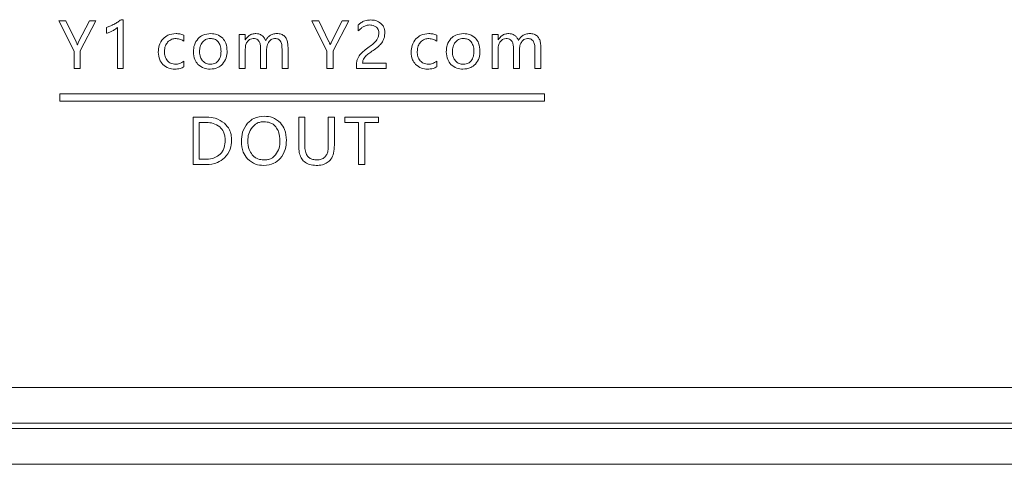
# Model space of a CAD drawing. Header units: millimetres. Extents: x 3082 to 3675, y 388 to 1418.
# Tile 12 of 22: x 3345 to 3401, y 568 to 592. Entities that reach past the tile are written whole.
import ezdxf

# ---------------------------------------------------------------- set-up
doc = ezdxf.new("R2010")
doc.units = ezdxf.units.MM

msp = doc.modelspace()

# ---------------------------------------------------------------- linework, layer by layer
at = {"color": 0, "linetype": 'ByBlock', "lineweight": 5}
for p, q in [((3347.649, 592.436), (3348.503, 590.741)), ((3348.043, 592.436), (3347.649, 592.436)), ((3348.617, 591.254), (3348.043, 592.436)), ((3349.358, 592.436), (3348.757, 591.253)), ((3348.848, 590.75), (3349.723, 592.436)), ((3349.723, 592.436), (3349.358, 592.436)), ((3350.314, 592.066), (3350.314, 591.735)), ((3350.929, 592.05), (3350.929, 589.768)), ((3351.262, 592.495), (3351.135, 592.495)), ((3351.262, 589.768), (3351.262, 592.495)), ((3361.832, 592.436), (3362.685, 590.741)), ((3362.225, 592.436), (3361.832, 592.436)), ((3362.8, 591.254), (3362.225, 592.436)), ((3363.54, 592.436), (3362.939, 591.253)), ((3363.03, 590.75), (3363.906, 592.436)), ((3363.906, 592.436), (3363.54, 592.436)), ((3364.445, 592.2), (3364.445, 591.873)), ((3354.667, 591.291), (3354.667, 591.625)), ((3357.768, 591.673), (3357.768, 589.768)), ((3358.104, 591.673), (3357.768, 591.673)), ((3358.104, 591.372), (3358.104, 591.673)), ((3368.849, 591.291), (3368.849, 591.625)), ((3371.95, 591.673), (3371.95, 589.768)), ((3372.287, 591.673), (3371.95, 591.673)), ((3372.287, 591.372), (3372.287, 591.673)), ((3348.686, 591.084), (3348.681, 591.084)), ((3358.111, 591.372), (3358.104, 591.372)), ((3360.501, 589.768), (3360.501, 590.943)), ((3362.868, 591.084), (3362.864, 591.084)), ((3372.294, 591.372), (3372.287, 591.372)), ((3374.684, 589.768), (3374.684, 590.943)), ((3348.503, 590.741), (3348.503, 589.768)), ((3348.848, 589.768), (3348.848, 590.75)), ((3358.104, 589.768), (3358.104, 590.852)), ((3358.966, 590.896), (3358.966, 589.768)), ((3359.303, 589.768), (3359.303, 590.853)), ((3360.165, 590.862), (3360.165, 589.768)), ((3362.685, 590.741), (3362.685, 589.768)), ((3363.03, 589.768), (3363.03, 590.75)), ((3372.287, 589.768), (3372.287, 590.852)), ((3373.149, 590.896), (3373.149, 589.768)), ((3373.485, 589.768), (3373.485, 590.853)), ((3374.347, 590.862), (3374.347, 589.768)), ((3354.665, 589.854), (3354.665, 590.164)), ((3364.337, 589.901), (3364.337, 589.768)), ((3366.009, 590.068), (3364.687, 590.068)), ((3366.009, 589.768), (3366.009, 590.068)), ((3368.847, 589.854), (3368.847, 590.164)), ((3348.503, 589.768), (3348.848, 589.768)), ((3350.929, 589.768), (3351.262, 589.768)), ((3357.768, 589.768), (3358.104, 589.768)), ((3358.966, 589.768), (3359.303, 589.768)), ((3360.165, 589.768), (3360.501, 589.768)), ((3362.685, 589.768), (3363.03, 589.768)), ((3364.337, 589.768), (3366.009, 589.768)), ((3371.95, 589.768), (3372.287, 589.768)), ((3373.149, 589.768), (3373.485, 589.768)), ((3374.347, 589.768), (3374.684, 589.768)), ((3374.883, 588.337), (3347.705, 588.337)), ((3347.705, 588.337), (3347.705, 587.937)), ((3374.883, 587.937), (3374.883, 588.337)), ((3347.705, 587.937), (3374.883, 587.937)), ((3355.173, 587.043), (3355.173, 584.375)), ((3355.932, 587.043), (3355.173, 587.043)), ((3355.918, 586.737), (3355.517, 586.737)), ((3355.517, 586.737), (3355.517, 584.68)), ((3361.444, 587.043), (3361.101, 587.043)), ((3361.101, 587.043), (3361.101, 585.422)), ((3361.444, 585.438), (3361.444, 587.043)), ((3363.104, 587.043), (3362.761, 587.043)), ((3362.761, 587.043), (3362.761, 585.412)), ((3363.104, 585.462), (3363.104, 587.043)), ((3363.697, 587.043), (3363.697, 586.737)), ((3365.573, 587.043), (3363.697, 587.043)), ((3363.697, 586.737), (3364.461, 586.737)), ((3364.461, 586.737), (3364.461, 584.375)), ((3364.806, 586.737), (3365.573, 586.737)), ((3364.806, 584.375), (3364.806, 586.737)), ((3365.573, 586.737), (3365.573, 587.043)), ((3355.173, 584.375), (3355.905, 584.375)), ((3355.517, 584.68), (3355.903, 584.68)), ((3364.461, 584.375), (3364.806, 584.375)), ((3155.943, 571.883), (3591.943, 571.883)), ((3593.943, 569.883), (3153.943, 569.883)), ((3153.943, 569.583), (3593.943, 569.583)), ((3591.943, 567.583), (3155.943, 567.583))]:
    msp.add_line(p, q, dxfattribs=at)
for points, knots in [([(3350.766, 592.253), (3350.68, 592.209), (3350.534, 592.135), (3350.378, 592.086), (3350.314, 592.066)], [0, 0, 0, 0, 0.586961, 1, 1, 1, 1]), ([(3350.662, 591.873), (3350.722, 591.905), (3350.818, 591.955), (3350.899, 592.025), (3350.929, 592.05)], [0, 0, 0, 0, 0.636888, 1, 1, 1, 1]), ([(3351.135, 592.495), (3351.076, 592.449), (3350.96, 592.359), (3350.83, 592.288), (3350.766, 592.253)], [0, 0, 0, 0, 0.503671, 1, 1, 1, 1]), ([(3364.741, 592.409), (3364.681, 592.378), (3364.572, 592.323), (3364.484, 592.238), (3364.445, 592.2)], [0, 0, 0, 0, 0.554163, 1, 1, 1, 1]), ([(3364.445, 591.873), (3364.499, 591.927), (3364.594, 592.021), (3364.71, 592.086), (3364.759, 592.114)], [0, 0, 0, 0, 0.576248, 1, 1, 1, 1]), ([(3365.13, 592.481), (3365.052, 592.478), (3364.918, 592.473), (3364.793, 592.427), (3364.741, 592.409)], [0, 0, 0, 0, 0.586403, 1, 1, 1, 1]), ([(3364.759, 592.114), (3364.82, 592.141), (3364.927, 592.188), (3365.043, 592.196), (3365.092, 592.199)], [0, 0, 0, 0, 0.576208, 1, 1, 1, 1]), ([(3365.092, 592.199), (3365.172, 592.194), (3365.308, 592.186), (3365.417, 592.107), (3365.462, 592.075)], [0, 0, 0, 0, 0.590032, 1, 1, 1, 1]), ([(3365.71, 592.287), (3365.616, 592.349), (3365.44, 592.466), (3365.229, 592.476), (3365.13, 592.481)], [0, 0, 0, 0, 0.5299, 1, 1, 1, 1]), ([(3365.462, 592.075), (3365.505, 592.022), (3365.586, 591.923), (3365.593, 591.796), (3365.597, 591.737)], [0, 0, 0, 0, 0.534225, 1, 1, 1, 1]), ([(3365.93, 591.763), (3365.927, 591.821), (3365.921, 591.934), (3365.86, 592.123), (3365.766, 592.225), (3365.71, 592.287)], [0, 0, 0, 0, 0.299723, 0.575724, 1, 1, 1, 1]), ([(3350.314, 591.735), (3350.377, 591.754), (3350.497, 591.79), (3350.609, 591.846), (3350.662, 591.873)], [0, 0, 0, 0, 0.528509, 1, 1, 1, 1]), ([(3354.22, 591.718), (3354.063, 591.705), (3353.789, 591.683), (3353.584, 591.506), (3353.496, 591.431)], [0, 0, 0, 0, 0.5767009, 1, 1, 1, 1]), ([(3354.667, 591.625), (3354.591, 591.655), (3354.447, 591.711), (3354.293, 591.715), (3354.22, 591.718)], [0, 0, 0, 0, 0.529806, 1, 1, 1, 1]), ([(3356.173, 591.718), (3356.017, 591.706), (3355.75, 591.686), (3355.546, 591.516), (3355.46, 591.445)], [0, 0, 0, 0, 0.581248, 1, 1, 1, 1]), ([(3356.843, 591.455), (3356.738, 591.539), (3356.541, 591.697), (3356.29, 591.711), (3356.173, 591.718)], [0, 0, 0, 0, 0.532254, 1, 1, 1, 1]), ([(3358.703, 591.718), (3358.635, 591.713), (3358.502, 591.704), (3358.278, 591.6), (3358.175, 591.46), (3358.111, 591.372)], [0, 0, 0, 0, 0.2861771, 0.5541657, 1, 1, 1, 1]), ([(3359.04, 591.613), (3358.983, 591.647), (3358.878, 591.708), (3358.757, 591.715), (3358.703, 591.718)], [0, 0, 0, 0, 0.550687, 1, 1, 1, 1]), ([(3359.243, 591.328), (3359.217, 591.391), (3359.172, 591.503), (3359.08, 591.579), (3359.04, 591.613)], [0, 0, 0, 0, 0.564375, 1, 1, 1, 1]), ([(3359.874, 591.718), (3359.8, 591.712), (3359.656, 591.702), (3359.474, 591.61), (3359.336, 591.482), (3359.275, 591.381), (3359.243, 591.328)], [0, 0, 0, 0, 0.2829384, 0.5484969, 0.7641883, 1, 1, 1, 1]), ([(3360.501, 590.943), (3360.498, 591.031), (3360.492, 591.191), (3360.428, 591.409), (3360.309, 591.584), (3360.114, 591.702), (3359.958, 591.712), (3359.874, 591.718)], [0, 0, 0, 0, 0.231872, 0.424202, 0.590702, 0.78128, 1, 1, 1, 1]), ([(3365.597, 591.737), (3365.591, 591.661), (3365.581, 591.525), (3365.512, 591.409), (3365.483, 591.359)], [0, 0, 0, 0, 0.5656391, 1, 1, 1, 1]), ([(3365.795, 591.253), (3365.838, 591.34), (3365.919, 591.501), (3365.926, 591.68), (3365.93, 591.763)], [0, 0, 0, 0, 0.539894, 1, 1, 1, 1]), ([(3368.402, 591.718), (3368.245, 591.705), (3367.972, 591.683), (3367.766, 591.506), (3367.679, 591.431)], [0, 0, 0, 0, 0.576744, 1, 1, 1, 1]), ([(3368.849, 591.625), (3368.773, 591.655), (3368.629, 591.711), (3368.475, 591.715), (3368.402, 591.718)], [0, 0, 0, 0, 0.529885, 1, 1, 1, 1]), ([(3370.355, 591.718), (3370.199, 591.706), (3369.932, 591.686), (3369.728, 591.516), (3369.642, 591.445)], [0, 0, 0, 0, 0.581254, 1, 1, 1, 1]), ([(3371.025, 591.455), (3370.921, 591.539), (3370.724, 591.697), (3370.472, 591.711), (3370.355, 591.718)], [0, 0, 0, 0, 0.532346, 1, 1, 1, 1]), ([(3372.886, 591.718), (3372.817, 591.713), (3372.684, 591.704), (3372.46, 591.6), (3372.358, 591.46), (3372.294, 591.372)], [0, 0, 0, 0, 0.286178, 0.554166, 1, 1, 1, 1]), ([(3373.223, 591.613), (3373.165, 591.647), (3373.06, 591.708), (3372.94, 591.715), (3372.886, 591.718)], [0, 0, 0, 0, 0.550576, 1, 1, 1, 1]), ([(3373.425, 591.328), (3373.399, 591.391), (3373.354, 591.503), (3373.262, 591.579), (3373.223, 591.613)], [0, 0, 0, 0, 0.564248, 1, 1, 1, 1]), ([(3374.057, 591.718), (3373.982, 591.712), (3373.839, 591.702), (3373.657, 591.61), (3373.518, 591.482), (3373.457, 591.381), (3373.425, 591.328)], [0, 0, 0, 0, 0.282968, 0.548505, 0.764182, 1, 1, 1, 1]), ([(3374.684, 590.943), (3374.68, 591.031), (3374.674, 591.191), (3374.61, 591.409), (3374.491, 591.584), (3374.296, 591.702), (3374.14, 591.712), (3374.057, 591.718)], [0, 0, 0, 0, 0.231889, 0.424232, 0.590739, 0.781309, 1, 1, 1, 1]), ([(3348.681, 591.084), (3348.662, 591.137), (3348.641, 591.193), (3348.62, 591.25), (3348.618, 591.253), (3348.617, 591.254)], [0, 0, 0, 0, 0.933044, 0.981649, 1, 1, 1, 1]), ([(3348.757, 591.253), (3348.74, 591.219), (3348.713, 591.165), (3348.694, 591.107), (3348.686, 591.084)], [0, 0, 0, 0, 0.604563, 1, 1, 1, 1]), ([(3353.496, 591.431), (3353.41, 591.31), (3353.248, 591.083), (3353.233, 590.805), (3353.226, 590.676)], [0, 0, 0, 0, 0.534347, 1, 1, 1, 1]), ([(3353.57, 590.703), (3353.577, 590.819), (3353.589, 591.015), (3353.703, 591.173), (3353.751, 591.238)], [0, 0, 0, 0, 0.58645, 1, 1, 1, 1]), ([(3353.751, 591.238), (3353.825, 591.303), (3353.961, 591.42), (3354.14, 591.433), (3354.22, 591.439)], [0, 0, 0, 0, 0.548055, 1, 1, 1, 1]), ([(3354.22, 591.439), (3354.31, 591.431), (3354.471, 591.417), (3354.607, 591.329), (3354.667, 591.291)], [0, 0, 0, 0, 0.556294, 1, 1, 1, 1]), ([(3355.46, 591.445), (3355.376, 591.327), (3355.216, 591.103), (3355.203, 590.829), (3355.198, 590.7)], [0, 0, 0, 0, 0.527574, 1, 1, 1, 1]), ([(3355.705, 591.244), (3355.652, 591.159), (3355.551, 590.995), (3355.544, 590.803), (3355.541, 590.71)], [0, 0, 0, 0, 0.52009, 1, 1, 1, 1]), ([(3356.152, 591.439), (3356.102, 591.436), (3356.006, 591.431), (3355.844, 591.376), (3355.757, 591.294), (3355.705, 591.244)], [0, 0, 0, 0, 0.298626, 0.57417, 1, 1, 1, 1]), ([(3356.592, 591.253), (3356.562, 591.284), (3356.501, 591.348), (3356.351, 591.424), (3356.229, 591.433), (3356.152, 591.439)], [0, 0, 0, 0, 0.265782, 0.533027, 1, 1, 1, 1]), ([(3356.743, 590.719), (3356.739, 590.835), (3356.732, 591.027), (3356.631, 591.189), (3356.592, 591.253)], [0, 0, 0, 0, 0.608231, 1, 1, 1, 1]), ([(3357.086, 590.729), (3357.077, 590.887), (3357.062, 591.154), (3356.906, 591.368), (3356.843, 591.455)], [0, 0, 0, 0, 0.592859, 1, 1, 1, 1]), ([(3358.104, 590.852), (3358.109, 590.94), (3358.118, 591.092), (3358.197, 591.221), (3358.23, 591.274)], [0, 0, 0, 0, 0.586173, 1, 1, 1, 1]), ([(3358.23, 591.274), (3358.254, 591.301), (3358.301, 591.355), (3358.407, 591.423), (3358.495, 591.433), (3358.549, 591.439)], [0, 0, 0, 0, 0.296052, 0.569678, 1, 1, 1, 1]), ([(3358.549, 591.439), (3358.597, 591.436), (3358.687, 591.43), (3358.808, 591.37), (3358.901, 591.26), (3358.958, 591.096), (3358.964, 590.967), (3358.966, 590.896)], [0, 0, 0, 0, 0.182877, 0.344319, 0.506066, 0.725861, 1, 1, 1, 1]), ([(3359.303, 590.853), (3359.309, 590.938), (3359.32, 591.086), (3359.4, 591.211), (3359.435, 591.265)], [0, 0, 0, 0, 0.5695236, 1, 1, 1, 1]), ([(3359.435, 591.265), (3359.46, 591.294), (3359.507, 591.349), (3359.612, 591.422), (3359.7, 591.432), (3359.752, 591.439)], [0, 0, 0, 0, 0.30644, 0.582739, 1, 1, 1, 1]), ([(3359.752, 591.439), (3359.79, 591.437), (3359.861, 591.434), (3359.978, 591.399), (3360.035, 591.34), (3360.069, 591.305)], [0, 0, 0, 0, 0.320551, 0.599718, 1, 1, 1, 1]), ([(3360.069, 591.305), (3360.086, 591.276), (3360.123, 591.212), (3360.158, 591.061), (3360.162, 590.941), (3360.165, 590.862)], [0, 0, 0, 0, 0.217497, 0.479288, 1, 1, 1, 1]), ([(3362.864, 591.084), (3362.844, 591.137), (3362.823, 591.193), (3362.802, 591.25), (3362.8, 591.253), (3362.8, 591.254)], [0, 0, 0, 0, 0.933073, 0.981657, 1, 1, 1, 1]), ([(3362.939, 591.253), (3362.923, 591.219), (3362.895, 591.165), (3362.876, 591.107), (3362.868, 591.084)], [0, 0, 0, 0, 0.604563, 1, 1, 1, 1]), ([(3365.056, 590.972), (3364.956, 590.902), (3364.798, 590.79), (3364.658, 590.656), (3364.607, 590.606)], [0, 0, 0, 0, 0.629049, 1, 1, 1, 1]), ([(3365.483, 591.359), (3365.422, 591.288), (3365.295, 591.142), (3365.138, 591.03), (3365.056, 590.972)], [0, 0, 0, 0, 0.481691, 1, 1, 1, 1]), ([(3365.334, 590.812), (3365.442, 590.889), (3365.617, 591.015), (3365.745, 591.186), (3365.795, 591.253)], [0, 0, 0, 0, 0.615249, 1, 1, 1, 1]), ([(3367.679, 591.431), (3367.592, 591.31), (3367.43, 591.083), (3367.415, 590.805), (3367.408, 590.676)], [0, 0, 0, 0, 0.534346, 1, 1, 1, 1]), ([(3367.752, 590.703), (3367.759, 590.819), (3367.771, 591.015), (3367.886, 591.173), (3367.933, 591.238)], [0, 0, 0, 0, 0.586492, 1, 1, 1, 1]), ([(3367.933, 591.238), (3368.008, 591.303), (3368.144, 591.42), (3368.322, 591.433), (3368.402, 591.439)], [0, 0, 0, 0, 0.548054, 1, 1, 1, 1]), ([(3368.402, 591.439), (3368.492, 591.431), (3368.653, 591.417), (3368.789, 591.329), (3368.849, 591.291)], [0, 0, 0, 0, 0.55622, 1, 1, 1, 1]), ([(3369.642, 591.445), (3369.558, 591.327), (3369.398, 591.103), (3369.386, 590.829), (3369.38, 590.7)], [0, 0, 0, 0, 0.527547, 1, 1, 1, 1]), ([(3369.887, 591.244), (3369.835, 591.159), (3369.734, 590.995), (3369.727, 590.803), (3369.723, 590.71)], [0, 0, 0, 0, 0.520074, 1, 1, 1, 1]), ([(3370.334, 591.439), (3370.284, 591.436), (3370.188, 591.431), (3370.026, 591.376), (3369.94, 591.294), (3369.887, 591.244)], [0, 0, 0, 0, 0.298544, 0.574113, 1, 1, 1, 1]), ([(3370.774, 591.253), (3370.744, 591.284), (3370.683, 591.348), (3370.533, 591.424), (3370.412, 591.433), (3370.334, 591.439)], [0, 0, 0, 0, 0.26578, 0.533026, 1, 1, 1, 1]), ([(3370.925, 590.719), (3370.921, 590.835), (3370.914, 591.027), (3370.813, 591.189), (3370.774, 591.253)], [0, 0, 0, 0, 0.608206, 1, 1, 1, 1]), ([(3371.269, 590.729), (3371.26, 590.887), (3371.244, 591.154), (3371.089, 591.368), (3371.025, 591.455)], [0, 0, 0, 0, 0.592859, 1, 1, 1, 1]), ([(3372.287, 590.852), (3372.292, 590.94), (3372.3, 591.092), (3372.38, 591.221), (3372.413, 591.274)], [0, 0, 0, 0, 0.586189, 1, 1, 1, 1]), ([(3372.413, 591.274), (3372.437, 591.301), (3372.483, 591.355), (3372.59, 591.423), (3372.678, 591.433), (3372.731, 591.439)], [0, 0, 0, 0, 0.296142, 0.569751, 1, 1, 1, 1]), ([(3372.731, 591.439), (3372.779, 591.436), (3372.869, 591.43), (3372.99, 591.37), (3373.084, 591.26), (3373.141, 591.096), (3373.146, 590.967), (3373.149, 590.896)], [0, 0, 0, 0, 0.182877, 0.344318, 0.506065, 0.72586, 1, 1, 1, 1]), ([(3373.485, 590.853), (3373.491, 590.938), (3373.503, 591.086), (3373.582, 591.211), (3373.617, 591.265)], [0, 0, 0, 0, 0.569524, 1, 1, 1, 1]), ([(3373.617, 591.265), (3373.642, 591.294), (3373.689, 591.349), (3373.795, 591.422), (3373.882, 591.432), (3373.935, 591.439)], [0, 0, 0, 0, 0.306404, 0.582729, 1, 1, 1, 1]), ([(3373.935, 591.439), (3373.973, 591.437), (3374.043, 591.434), (3374.16, 591.399), (3374.217, 591.34), (3374.251, 591.305)], [0, 0, 0, 0, 0.320462, 0.599628, 1, 1, 1, 1]), ([(3374.251, 591.305), (3374.268, 591.276), (3374.305, 591.212), (3374.34, 591.061), (3374.344, 590.941), (3374.347, 590.862)], [0, 0, 0, 0, 0.217497, 0.479288, 1, 1, 1, 1]), ([(3353.226, 590.676), (3353.237, 590.528), (3353.256, 590.274), (3353.411, 590.073), (3353.477, 589.988)], [0, 0, 0, 0, 0.577546, 1, 1, 1, 1]), ([(3353.74, 590.188), (3353.685, 590.27), (3353.581, 590.426), (3353.573, 590.614), (3353.57, 590.703)], [0, 0, 0, 0, 0.521944, 1, 1, 1, 1]), ([(3355.198, 590.7), (3355.208, 590.547), (3355.227, 590.285), (3355.385, 590.079), (3355.451, 589.992)], [0, 0, 0, 0, 0.581244, 1, 1, 1, 1]), ([(3355.541, 590.71), (3355.547, 590.598), (3355.557, 590.409), (3355.664, 590.255), (3355.707, 590.192)], [0, 0, 0, 0, 0.593918, 1, 1, 1, 1]), ([(3356.592, 590.187), (3356.618, 590.225), (3356.673, 590.304), (3356.731, 590.485), (3356.738, 590.627), (3356.743, 590.719)], [0, 0, 0, 0, 0.244231, 0.511002, 1, 1, 1, 1]), ([(3356.827, 590.001), (3356.91, 590.118), (3357.066, 590.337), (3357.08, 590.605), (3357.086, 590.729)], [0, 0, 0, 0, 0.534091, 1, 1, 1, 1]), ([(3364.607, 590.606), (3364.558, 590.55), (3364.474, 590.455), (3364.421, 590.34), (3364.4, 590.292)], [0, 0, 0, 0, 0.5839558, 1, 1, 1, 1]), ([(3364.731, 590.29), (3364.754, 590.326), (3364.797, 590.397), (3364.859, 590.454), (3364.889, 590.481)], [0, 0, 0, 0, 0.51049, 1, 1, 1, 1]), ([(3364.889, 590.481), (3364.953, 590.533), (3365.098, 590.648), (3365.25, 590.753), (3365.334, 590.812)], [0, 0, 0, 0, 0.446762, 1, 1, 1, 1]), ([(3367.408, 590.676), (3367.419, 590.528), (3367.438, 590.274), (3367.594, 590.073), (3367.659, 589.988)], [0, 0, 0, 0, 0.577514, 1, 1, 1, 1]), ([(3367.922, 590.188), (3367.868, 590.27), (3367.763, 590.426), (3367.755, 590.614), (3367.752, 590.703)], [0, 0, 0, 0, 0.521925, 1, 1, 1, 1]), ([(3369.38, 590.7), (3369.391, 590.547), (3369.409, 590.285), (3369.567, 590.079), (3369.634, 589.992)], [0, 0, 0, 0, 0.581276, 1, 1, 1, 1]), ([(3369.723, 590.71), (3369.729, 590.598), (3369.739, 590.409), (3369.846, 590.255), (3369.889, 590.192)], [0, 0, 0, 0, 0.593946, 1, 1, 1, 1]), ([(3370.774, 590.187), (3370.8, 590.225), (3370.855, 590.304), (3370.914, 590.485), (3370.921, 590.627), (3370.925, 590.719)], [0, 0, 0, 0, 0.244264, 0.511022, 1, 1, 1, 1]), ([(3371.009, 590.001), (3371.092, 590.118), (3371.248, 590.337), (3371.262, 590.605), (3371.269, 590.729)], [0, 0, 0, 0, 0.534117, 1, 1, 1, 1]), ([(3353.477, 589.988), (3353.582, 589.903), (3353.777, 589.746), (3354.025, 589.73), (3354.139, 589.723)], [0, 0, 0, 0, 0.540701, 1, 1, 1, 1]), ([(3354.201, 590.002), (3354.101, 590.01), (3353.926, 590.025), (3353.795, 590.14), (3353.74, 590.188)], [0, 0, 0, 0, 0.576382, 1, 1, 1, 1]), ([(3354.139, 589.723), (3354.247, 589.729), (3354.432, 589.738), (3354.596, 589.82), (3354.665, 589.854)], [0, 0, 0, 0, 0.583469, 1, 1, 1, 1]), ([(3354.665, 590.164), (3354.583, 590.112), (3354.441, 590.021), (3354.273, 590.008), (3354.201, 590.002)], [0, 0, 0, 0, 0.572114, 1, 1, 1, 1]), ([(3355.451, 589.992), (3355.559, 589.906), (3355.759, 589.745), (3356.014, 589.73), (3356.132, 589.723)], [0, 0, 0, 0, 0.53779, 1, 1, 1, 1]), ([(3355.707, 590.192), (3355.777, 590.131), (3355.905, 590.018), (3356.075, 590.007), (3356.152, 590.002)], [0, 0, 0, 0, 0.541811, 1, 1, 1, 1]), ([(3356.132, 589.723), (3356.283, 589.736), (3356.546, 589.757), (3356.743, 589.928), (3356.827, 590.001)], [0, 0, 0, 0, 0.576499, 1, 1, 1, 1]), ([(3356.152, 590.002), (3356.203, 590.004), (3356.299, 590.009), (3356.459, 590.06), (3356.542, 590.139), (3356.592, 590.187)], [0, 0, 0, 0, 0.307913, 0.585159, 1, 1, 1, 1]), ([(3364.4, 590.292), (3364.379, 590.226), (3364.341, 590.098), (3364.338, 589.964), (3364.337, 589.901)], [0, 0, 0, 0, 0.5233733, 1, 1, 1, 1]), ([(3364.687, 590.068), (3364.688, 590.113), (3364.692, 590.19), (3364.72, 590.261), (3364.731, 590.29)], [0, 0, 0, 0, 0.5908938, 1, 1, 1, 1]), ([(3367.659, 589.988), (3367.764, 589.903), (3367.959, 589.746), (3368.207, 589.73), (3368.321, 589.723)], [0, 0, 0, 0, 0.540657, 1, 1, 1, 1]), ([(3368.384, 590.002), (3368.283, 590.01), (3368.108, 590.025), (3367.978, 590.14), (3367.922, 590.188)], [0, 0, 0, 0, 0.576311, 1, 1, 1, 1]), ([(3368.321, 589.723), (3368.429, 589.729), (3368.614, 589.738), (3368.779, 589.82), (3368.847, 589.854)], [0, 0, 0, 0, 0.583542, 1, 1, 1, 1]), ([(3368.847, 590.164), (3368.766, 590.112), (3368.623, 590.021), (3368.455, 590.008), (3368.384, 590.002)], [0, 0, 0, 0, 0.571973, 1, 1, 1, 1]), ([(3369.634, 589.992), (3369.741, 589.906), (3369.941, 589.745), (3370.196, 589.73), (3370.314, 589.723)], [0, 0, 0, 0, 0.537829, 1, 1, 1, 1]), ([(3369.889, 590.192), (3369.959, 590.131), (3370.087, 590.018), (3370.257, 590.007), (3370.334, 590.002)], [0, 0, 0, 0, 0.541812, 1, 1, 1, 1]), ([(3370.314, 589.723), (3370.466, 589.736), (3370.728, 589.757), (3370.926, 589.928), (3371.009, 590.001)], [0, 0, 0, 0, 0.576535, 1, 1, 1, 1]), ([(3370.334, 590.002), (3370.385, 590.004), (3370.481, 590.009), (3370.641, 590.06), (3370.724, 590.139), (3370.774, 590.187)], [0, 0, 0, 0, 0.307916, 0.585158, 1, 1, 1, 1]), ([(3359.181, 587.088), (3358.974, 587.071), (3358.616, 587.041), (3358.349, 586.805), (3358.237, 586.706)], [0, 0, 0, 0, 0.577234, 1, 1, 1, 1]), ([(3360.073, 586.714), (3359.932, 586.834), (3359.673, 587.055), (3359.335, 587.077), (3359.181, 587.088)], [0, 0, 0, 0, 0.543594, 1, 1, 1, 1]), ([(3356.686, 586.485), (3356.562, 586.566), (3356.327, 586.718), (3356.049, 586.731), (3355.918, 586.737)], [0, 0, 0, 0, 0.529683, 1, 1, 1, 1]), ([(3356.937, 586.69), (3356.772, 586.804), (3356.468, 587.013), (3356.101, 587.034), (3355.932, 587.043)], [0, 0, 0, 0, 0.541282, 1, 1, 1, 1]), ([(3357.338, 585.743), (3357.332, 585.848), (3357.321, 586.05), (3357.209, 586.393), (3357.04, 586.578), (3356.937, 586.69)], [0, 0, 0, 0, 0.298053, 0.573685, 1, 1, 1, 1]), ([(3358.237, 586.706), (3358.125, 586.541), (3357.913, 586.23), (3357.896, 585.854), (3357.888, 585.677)], [0, 0, 0, 0, 0.527962, 1, 1, 1, 1]), ([(3359.16, 586.778), (3359.088, 586.774), (3358.947, 586.765), (3358.708, 586.681), (3358.58, 586.557), (3358.501, 586.482)], [0, 0, 0, 0, 0.291469, 0.565192, 1, 1, 1, 1]), ([(3359.812, 586.497), (3359.765, 586.545), (3359.672, 586.64), (3359.451, 586.755), (3359.272, 586.769), (3359.16, 586.778)], [0, 0, 0, 0, 0.273345, 0.542609, 1, 1, 1, 1]), ([(3360.412, 585.741), (3360.397, 585.949), (3360.373, 586.307), (3360.162, 586.594), (3360.073, 586.714)], [0, 0, 0, 0, 0.581465, 1, 1, 1, 1]), ([(3356.978, 585.734), (3356.974, 585.821), (3356.966, 585.985), (3356.889, 586.257), (3356.761, 586.4), (3356.686, 586.485)], [0, 0, 0, 0, 0.3152073, 0.5949084, 1, 1, 1, 1]), ([(3358.501, 586.482), (3358.42, 586.356), (3358.267, 586.118), (3358.254, 585.837), (3358.248, 585.705)], [0, 0, 0, 0, 0.529738, 1, 1, 1, 1]), ([(3360.049, 585.7), (3360.042, 585.874), (3360.03, 586.162), (3359.874, 586.402), (3359.812, 586.497)], [0, 0, 0, 0, 0.6037102, 1, 1, 1, 1]), ([(3356.693, 584.957), (3356.742, 585.012), (3356.841, 585.125), (3356.955, 585.39), (3356.969, 585.6), (3356.978, 585.734)], [0, 0, 0, 0, 0.2598931, 0.5277543, 1, 1, 1, 1]), ([(3356.937, 584.749), (3357.066, 584.906), (3357.304, 585.197), (3357.327, 585.571), (3357.338, 585.743)], [0, 0, 0, 0, 0.540178, 1, 1, 1, 1]), ([(3357.888, 585.677), (3357.902, 585.469), (3357.927, 585.11), (3358.14, 584.824), (3358.23, 584.704)], [0, 0, 0, 0, 0.581003, 1, 1, 1, 1]), ([(3358.248, 585.705), (3358.258, 585.538), (3358.274, 585.256), (3358.431, 585.024), (3358.495, 584.929)], [0, 0, 0, 0, 0.589878, 1, 1, 1, 1]), ([(3359.807, 584.916), (3359.884, 585.041), (3360.035, 585.281), (3360.044, 585.563), (3360.049, 585.7)], [0, 0, 0, 0, 0.5172063, 1, 1, 1, 1]), ([(3360.065, 584.711), (3360.176, 584.875), (3360.387, 585.187), (3360.404, 585.563), (3360.412, 585.741)], [0, 0, 0, 0, 0.526526, 1, 1, 1, 1]), ([(3361.101, 585.422), (3361.106, 585.298), (3361.115, 585.07), (3361.217, 584.762), (3361.407, 584.514), (3361.71, 584.352), (3361.951, 584.338), (3362.081, 584.33)], [0, 0, 0, 0, 0.221489, 0.407012, 0.572019, 0.768751, 1, 1, 1, 1]), ([(3362.114, 584.637), (3362.037, 584.641), (3361.894, 584.649), (3361.701, 584.737), (3361.55, 584.897), (3361.457, 585.142), (3361.449, 585.332), (3361.444, 585.438)], [0, 0, 0, 0, 0.1918003, 0.3585079, 0.5205915, 0.7350843, 1, 1, 1, 1]), ([(3362.081, 584.33), (3362.198, 584.336), (3362.415, 584.347), (3362.708, 584.469), (3362.94, 584.695), (3363.084, 585.041), (3363.097, 585.313), (3363.104, 585.462)], [0, 0, 0, 0, 0.200011, 0.371785, 0.534441, 0.744012, 1, 1, 1, 1]), ([(3362.761, 585.412), (3362.757, 585.324), (3362.751, 585.163), (3362.685, 584.945), (3362.561, 584.769), (3362.36, 584.652), (3362.2, 584.642), (3362.114, 584.637)], [0, 0, 0, 0, 0.2287568, 0.4190826, 0.5851458, 0.7775336, 1, 1, 1, 1]), ([(3355.903, 584.68), (3356.076, 584.691), (3356.369, 584.708), (3356.599, 584.885), (3356.693, 584.957)], [0, 0, 0, 0, 0.591135, 1, 1, 1, 1]), ([(3358.495, 584.929), (3358.542, 584.879), (3358.636, 584.782), (3358.853, 584.662), (3359.029, 584.646), (3359.138, 584.637)], [0, 0, 0, 0, 0.2822102, 0.5536966, 1, 1, 1, 1]), ([(3359.138, 584.637), (3359.213, 584.64), (3359.357, 584.648), (3359.599, 584.725), (3359.728, 584.844), (3359.807, 584.916)], [0, 0, 0, 0, 0.301808, 0.578359, 1, 1, 1, 1]), ([(3355.905, 584.375), (3356.125, 584.392), (3356.508, 584.42), (3356.81, 584.651), (3356.937, 584.749)], [0, 0, 0, 0, 0.577268, 1, 1, 1, 1]), ([(3358.23, 584.704), (3358.373, 584.584), (3358.638, 584.363), (3358.981, 584.34), (3359.138, 584.33)], [0, 0, 0, 0, 0.541516, 1, 1, 1, 1]), ([(3359.138, 584.33), (3359.34, 584.348), (3359.692, 584.378), (3359.954, 584.611), (3360.065, 584.711)], [0, 0, 0, 0, 0.573933, 1, 1, 1, 1])]:
    msp.add_open_spline(points, degree=3, knots=knots, dxfattribs=at)

doc.saveas('drawing.dxf')
